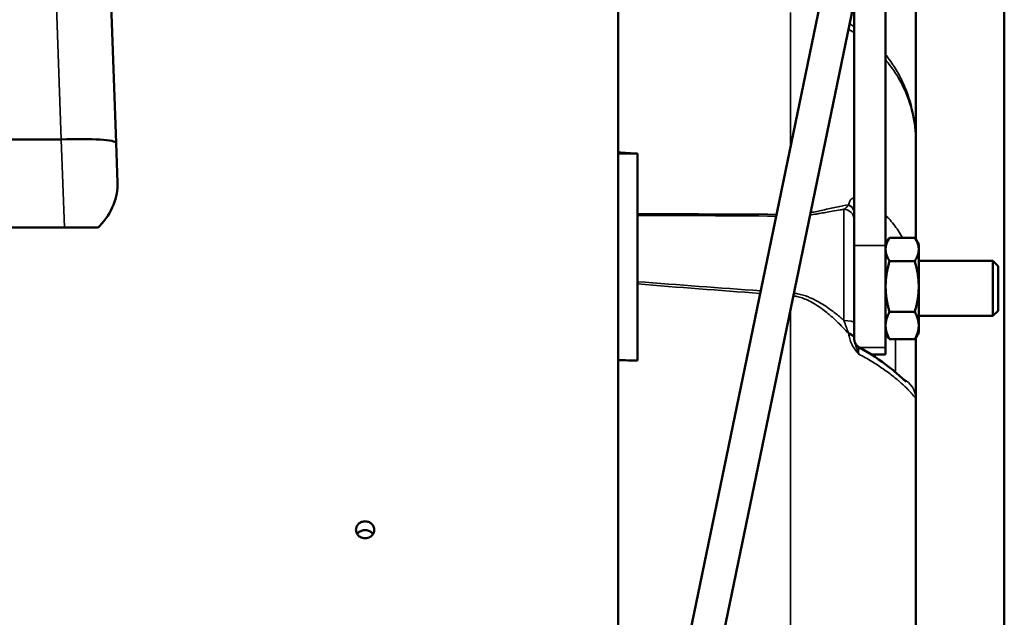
# Model space of a CAD drawing. Header units: inches. Extents: x 1 to 237, y 4 to 150.
# Tile 89 of 166: x 120.31 to 125.9, y 117.45 to 120.84. Entities that reach past the tile are written whole.
import ezdxf

# ---------------------------------------------------------------- set-up
doc = ezdxf.new("R2010")
doc.units = ezdxf.units.IN
doc.header["$LTSCALE"] = 7
doc.header["$MEASUREMENT"] = 0
for name, color, linetype, lineweight in [('Dimension (ANSI)', 7, 'Continuous', 25), ('Visible (ANSI)', 7, 'Continuous', 50), ('Visible Narrow (ANSI)', 7, 'Continuous', 35)]:
    doc.layers.add(name, color=color, linetype=linetype, lineweight=lineweight)
doc.styles.add('Dimension Text', font='tahoma.ttf')
doc.dimstyles.new('Dual Dimension', dxfattribs={"dimscale": 7, "dimtxt": 0.12, "dimasz": 0.098425, "dimexe": 0.125, "dimexo": 0.0625, "dimgap": 0.031496, "dimtad": 0, "dimtih": 1, "dimtoh": 1, "dimrnd": 1e-08, "dimzin": 4, "dimdsep": 46, "dimtxsty": 'Dimension Text', "dimcen": 0.09, "dimdle": 0.393701, "dimclrd": 256, "dimclre": 256, "dimclrt": 256, "dimadec": 0, "dimazin": 1, "dimtfac": 1, "dimtofl": 0, "dimtmove": 0, "dimatfit": 3, "dimfxl": 1, "dimtolj": 1, "dimtzin": 4, "dimlwd": -1, "dimlwe": -1, "dimarcsym": 0})

# ---------------------------------------------------------------- blocks, each defined once
blk = doc.blocks.new('*D10')
at = {"layer": 'Defpoints', "color": 0, "transparency": 16777216}
for p in [(133.3781, 137.6703), (133.3781, 124.9932), (104.713, 109.4716)]:
    blk.add_point(p, dxfattribs=at)
at = {"layer": 'Dimension (ANSI)', "transparency": 16777216}
for p, q in [((104.713, 109.9091), (104.713, 138.5453)), ((133.3781, 125.4307), (133.3781, 138.5453)), ((105.402, 137.6703), (115.1345, 137.6703)), ((132.6891, 137.6703), (122.9566, 137.6703))]:
    blk.add_line(p, q, dxfattribs=at)
for points in [[(105.402, 137.7852), (105.402, 137.5555), (104.713, 137.6703)], [(132.6891, 137.7852), (132.6891, 137.5555), (133.3781, 137.6703)]]:
    blk.add_solid(points, dxfattribs=at)
at = {"layer": 'Dimension (ANSI)', "transparency": 16777216, "insert": (119.0455, 137.6703), "char_height": 0.84, "attachment_point": 5, "style": 'Dimension Text'}
blk.add_mtext('\\A1;{\\H3.0x;(}\\S28.67^ 728.1 mm;{\\H3.0x;)}', dxfattribs=at)

msp = doc.modelspace()

# ---------------------------------------------------------------- linework, layer by layer
at = {"layer": 'Visible (ANSI)'}
for p, q in [((125.9014, 106.8683), (125.9014, 126.8093)), ((125.7046, 125.0506), (122.8569, 111.2662)), ((123.0405, 111.2283), (125.8883, 125.0127)), ((120.7771, 122.3842), (120.8553, 120.1432)), ((125.2271, 119.5609), (125.2271, 121.102)), ((123.7081, 120.089), (123.7081, 120.9483)), ((125.0481, 119.5609), (125.0481, 120.9458)), ((125.3981, 120.1482), (125.3981, 120.9232)), ((120.5427, 120.1636), (114.1944, 120.1636)), ((120.8553, 120.1432), (120.8632, 119.917)), ((125.3981, 120.1482), (125.3981, 119.5962)), ((123.7081, 120.089), (123.7081, 120.0824)), ((123.7081, 118.9089), (123.7081, 120.0824)), ((123.8181, 120.0829), (123.8181, 119.7398)), ((123.8181, 119.3549), (123.8181, 119.7312)), ((125.2418, 119.7171), (125.2418, 119.7171)), ((120.5618, 119.6636), (118.7479, 119.6636)), ((120.5618, 119.6636), (120.7527, 119.6636)), ((125.2271, 119.5667), (125.2454, 119.5985)), ((125.3927, 119.6051), (125.2494, 119.6051)), ((125.4151, 119.5667), (125.3967, 119.5985)), ((125.0481, 119.5609), (125.0481, 119.0959)), ((125.2271, 119.5609), (125.2271, 118.9809)), ((125.4151, 119.5385), (125.4151, 119.5667)), ((125.4151, 119.3277), (125.4151, 119.5385)), ((125.3927, 119.4719), (125.2494, 119.4719)), ((125.8371, 119.473), (125.4151, 119.473)), ((125.8371, 119.473), (125.8371, 119.1605)), ((125.8671, 119.443), (125.8371, 119.473)), ((125.8671, 119.443), (125.8671, 119.1905)), ((123.8181, 119.3423), (123.8181, 118.9076)), ((125.4151, 119.1059), (125.4151, 119.3277)), ((124.8432, 119.242), (124.8432, 119.242)), ((124.8906, 119.2128), (124.8906, 119.2128)), ((124.9774, 119.1458), (124.9775, 119.1458)), ((125.3927, 119.1835), (125.2494, 119.1835)), ((125.8371, 119.1605), (125.4151, 119.1605)), ((125.8671, 119.1905), (125.8371, 119.1605)), ((125.4151, 119.0667), (125.4151, 119.1059)), ((125.0481, 119.0334), (125.0481, 119.0334)), ((125.2271, 119.0667), (125.2454, 119.0349)), ((125.4151, 119.0667), (125.3967, 119.0349)), ((125.3981, 119.0373), (125.3981, 118.6921)), ((125.0481, 118.9771), (125.0481, 118.9771)), ((125.2271, 118.9417), (125.2271, 118.9809)), ((125.3927, 119.0283), (125.2494, 119.0283)), ((125.1454, 118.9417), (125.2271, 118.9417)), ((123.7081, 116.2093), (123.7081, 118.9089)), ((125.2811, 118.8086), (125.2811, 118.8086)), ((125.3981, 118.6921), (125.3981, 114.1917))]:
    msp.add_line(p, q, dxfattribs=at)
for centre, major_axis, ratio, start_param, end_param in [((120.4698, 122.2424), (-0.0746, 2.0787), 0.149993, 3.136213, 3.14136), ((120.5435, 120.1323), (0.3118, 0.0109), 0.100404, 0, 1.564736), ((116.0976, -78.1994), (331.1052, -21.3688), 0.597934, 1.586064, 1.586396), ((123.8181, 119.7848), (0, 0.0602), 0.000102, 3.61404, 3.86791), ((123.8181, 119.3823), (0, 0.0602), 0.000149, 3.986055, 4.239922), ((125.1704, 119.1119), (-0.1128, -0.1062), 0.445934, 5.88634, 5.921723), ((116.0976, 384.8244), (-330.5643, 28.5392), 0.799881, 1.662715, 1.663047)]:
    msp.add_ellipse(centre, major_axis=major_axis, ratio=ratio, start_param=start_param, end_param=end_param, dxfattribs=at)
msp.add_open_spline([(123.7081, 120.0824), (123.7447, 120.0826), (123.7814, 120.0828), (123.8181, 120.0829)], degree=3, dxfattribs=at)
for points, knots in [([(120.8632, 119.917), (120.8646, 119.878), (120.8575, 119.8347), (120.8237, 119.7491), (120.797, 119.7068), (120.7582, 119.6687), (120.7555, 119.6662), (120.7527, 119.6636)], [-4.6020715, -4.6020715, -4.6020715, -4.6020715, -4.1262888, -4.1262888, -3.6432648, -3.6432648, -3.6085389, -3.6085389, -3.6085389, -3.6085389]), ([(125.0481, 119.0959), (125.0481, 119.0891), (125.0481, 119.0824), (125.0481, 119.0717), (125.0481, 119.0677), (125.0481, 119.0532), (125.0481, 119.043), (125.0481, 119.0334)], [0.000684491, 0.000684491, 0.000684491, 0.000684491, 0.001229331, 0.001229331, 0.001571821, 0.001571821, 0.002459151, 0.002459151, 0.002459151, 0.002459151]), ([(125.0482, 119.0304), (125.0485, 119.0239), (125.0499, 119.0174), (125.0547, 119.0053), (125.0581, 118.9996), (125.0665, 118.9897), (125.0716, 118.9854), (125.0778, 118.9817), (125.0784, 118.9813), (125.079, 118.981)], [0, 0, 0, 0, 0.0493529, 0.0493529, 0.0988946, 0.0988946, 0.1484285, 0.1484285, 0.1538016, 0.1538016, 0.1538016, 0.1538016]), ([(125.0792, 118.9809), (125.1411, 118.9469), (125.1975, 118.9082), (125.2611, 118.8588), (125.2781, 118.8447), (125.3047, 118.8218), (125.3152, 118.8124), (125.3308, 118.7983), (125.3367, 118.7929), (125.3424, 118.7878), (125.3438, 118.7866), (125.3438, 118.7866)], [0, 0, 0, 0, 0.57921, 0.57921, 0.823891, 0.823891, 1.024177, 1.024177, 1.192895, 1.192895, 1.286518, 1.286518, 1.286518, 1.286518]), ([(122.2701, 117.8971), (122.2635, 117.8971), (122.2566, 117.8983), (122.2438, 117.9033), (122.2379, 117.907), (122.2287, 117.9156), (122.2247, 117.9211), (122.2194, 117.933), (122.2181, 117.9394), (122.2181, 117.9516), (122.2194, 117.958), (122.2247, 117.9699), (122.2287, 117.9753), (122.2379, 117.9839), (122.2438, 117.9876), (122.2566, 117.9925), (122.2635, 117.9937), (122.2701, 117.9937), (122.2766, 117.9937), (122.2836, 117.9925), (122.2964, 117.9876), (122.3022, 117.9839), (122.3115, 117.9753), (122.3155, 117.9699), (122.3208, 117.958), (122.3221, 117.9516), (122.3221, 117.9394), (122.3208, 117.933), (122.3155, 117.9211), (122.3115, 117.9156), (122.3022, 117.907), (122.2964, 117.9033), (122.2836, 117.8983), (122.2766, 117.8971), (122.2701, 117.8971)], [0.3980256, 0.3980256, 0.3980256, 0.3980256, 0.4477788, 0.4477788, 0.497532, 0.497532, 0.5472852, 0.5472852, 0.5970384, 0.5970384, 0.6467917, 0.6467917, 0.6965449, 0.6965449, 0.7462981, 0.7462981, 0.7960513, 0.7960513, 0.7960513, 0.8458045, 0.8458045, 0.8955577, 0.8955577, 0.9453109, 0.9453109, 0.9950641, 0.9950641, 1.0448173, 1.0448173, 1.0945705, 1.0945705, 1.1443237, 1.1443237, 1.1940769, 1.1940769, 1.1940769, 1.1940769]), ([(122.2254, 117.9207), (122.2277, 117.9242), (122.2304, 117.9274), (122.2379, 117.9344), (122.2438, 117.9381), (122.2566, 117.943), (122.2635, 117.9442), (122.2701, 117.9442)], [0.2668551, 0.2668551, 0.2668551, 0.2668551, 0.2985194, 0.2985194, 0.3482726, 0.3482726, 0.3980258, 0.3980258, 0.3980258, 0.3980258]), ([(122.2701, 117.9442), (122.2766, 117.9442), (122.2836, 117.943), (122.2964, 117.9381), (122.3022, 117.9344), (122.3098, 117.9274), (122.3125, 117.9242), (122.3147, 117.9207)], [-0.3980258, -0.3980258, -0.3980258, -0.3980258, -0.3482726, -0.3482726, -0.2985194, -0.2985194, -0.2668551, -0.2668551, -0.2668551, -0.2668551])]:
    msp.add_open_spline(points, degree=3, knots=knots, dxfattribs=at)
for points, weights in [([(125.2494, 119.6051), (125.2271, 119.5694), (125.2271, 119.5385)], [1.65928677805, 1.787633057, 1.787633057]), ([(125.4151, 119.5385), (125.4151, 119.5694), (125.3927, 119.6051)], [1.787633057, 1.787633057, 1.65928677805]), ([(125.2271, 119.5385), (125.2271, 119.5076), (125.2494, 119.4719)], [1.787633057, 1.787633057, 1.65928677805]), ([(125.3927, 119.4719), (125.4151, 119.5076), (125.4151, 119.5385)], [1.65928677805, 1.787633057, 1.787633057]), ([(125.2494, 119.4719), (125.2271, 119.3946), (125.2271, 119.3277)], [1.65928677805, 1.787633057, 1.787633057]), ([(125.4151, 119.3277), (125.4151, 119.3946), (125.3927, 119.4719)], [1.787633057, 1.787633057, 1.65928677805]), ([(125.2271, 119.3277), (125.2271, 119.2607), (125.2494, 119.1835)], [1.787633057, 1.787633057, 1.65928677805]), ([(125.3927, 119.1835), (125.4151, 119.2607), (125.4151, 119.3277)], [1.65928677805, 1.787633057, 1.787633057]), ([(125.2494, 119.1835), (125.2271, 119.1419), (125.2271, 119.1059)], [1.65928677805, 1.787633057, 1.787633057]), ([(125.4151, 119.1059), (125.4151, 119.1419), (125.3927, 119.1835)], [1.787633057, 1.787633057, 1.65928677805]), ([(125.2271, 119.1059), (125.2271, 119.0699), (125.2494, 119.0283)], [1.787633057, 1.787633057, 1.65928677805]), ([(125.3927, 119.0283), (125.4151, 119.0699), (125.4151, 119.1059)], [1.65928677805, 1.787633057, 1.787633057]), ([(125.2494, 119.0283), (125.2473, 119.0316), (125.2454, 119.0349)], [1.65928677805, 1.67046158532, 1.68066342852]), ([(125.3967, 119.0349), (125.3948, 119.0316), (125.3927, 119.0283)], [1.68066342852, 1.67046158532, 1.65928677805])]:
    msp.add_rational_spline(points, weights, degree=2, dxfattribs=at)
at = {"layer": 'Visible Narrow (ANSI)'}
for p, q in [((120.5427, 120.1636), (120.4653, 122.3815)), ((124.6873, 120.884), (124.6873, 120.1264)), ((120.5618, 119.6636), (120.5443, 120.1637)), ((124.9902, 119.7665), (124.9902, 119.1347)), ((125.0481, 119.5609), (125.2271, 119.5609)), ((124.6873, 119.1996), (124.6873, 114.1285)), ((125.0115, 119.0662), (125.0115, 119.0662)), ((125.0792, 118.9809), (125.2271, 118.9809)), ((125.2823, 118.8411), (125.2823, 119.0283))]:
    msp.add_line(p, q, dxfattribs=at)
for centre, major_axis, ratio, start_param, end_param in [((124.9881, 119.7079), (0.06, 0), 0.977607, 0, 1.53589), ((125.1955, 119.7884), (-0.1892, -0.0286), 0.396925, 5.867047, 5.901694), ((124.9881, 119.7467), (0.06, 0), 0.808527, 0, 1.09288), ((124.9883, 119.7517), (0.0598, -0.0045), 0.796951, 0.126891, 1.114744), ((124.9881, 119.1221), (0.06, 0), 0.21044, 0, 1.53589), ((125.1955, 119.1302), (-0.1808, -0.0626), 0.907512, 0.01714, 0.051786), ((124.9881, 119.0334), (0.06, 0), 0.58846, 6.283153, 7.376066), ((124.9883, 119.0266), (0.0599, 0.0034), 0.602329, 0.000172, 1.020266), ((125.1704, 119.1119), (-0.1128, -0.1062), 0.445934, 5.921723, 5.924066), ((125.2781, 118.6921), (0.12, 0), 0.994381, 0, 1.137926)]:
    msp.add_ellipse(centre, major_axis=major_axis, ratio=ratio, start_param=start_param, end_param=end_param, dxfattribs=at)
for points in [[(125.0481, 120.7701), (125.0374, 120.7768), (125.0267, 120.7832), (125.0157, 120.7893)], [(125.022, 120.8195), (125.0308, 120.8147), (125.0395, 120.8098), (125.0481, 120.8046)], [(123.8181, 119.7398), (124.081, 119.7403), (124.344, 119.7395), (124.607, 119.7377)], [(124.605, 119.7279), (124.3426, 119.7301), (124.0803, 119.7313), (123.8181, 119.7312)], [(123.8181, 119.3549), (124.0511, 119.3368), (124.2842, 119.3198), (124.5174, 119.3036)], [(124.5143, 119.2888), (124.2822, 119.3057), (124.0501, 119.3234), (123.8181, 119.3423)]]:
    msp.add_open_spline(points, degree=3, dxfattribs=at)
for points, knots in [([(125.2271, 120.6452), (125.2298, 120.6417), (125.2326, 120.6383), (125.2544, 120.6101), (125.2715, 120.5848), (125.3024, 120.5332), (125.3162, 120.5067), (125.3525, 120.426), (125.3696, 120.3716), (125.3868, 120.2887), (125.391, 120.2609), (125.3953, 120.2187), (125.3963, 120.2046), (125.3974, 120.1835), (125.3976, 120.1764), (125.398, 120.1623), (125.3981, 120.1552), (125.3981, 120.1482)], [0.00464607, 0.00464607, 0.00464607, 0.00464607, 0.00499527, 0.00499527, 0.00749291, 0.00749291, 0.00999054, 0.00999054, 0.01498581, 0.01498581, 0.01748345, 0.01748345, 0.01873227, 0.01873227, 0.01935667, 0.01935667, 0.01998108, 0.01998108, 0.01998108, 0.01998108]), ([(125.3981, 120.1482), (125.3981, 120.1755), (125.3966, 120.2028), (125.3936, 120.2299), (125.3935, 120.23), (125.3935, 120.2302), (125.3935, 120.2303), (125.3905, 120.2573), (125.386, 120.2841), (125.3799, 120.3106), (125.3799, 120.3108), (125.3798, 120.3111), (125.3798, 120.3113), (125.3676, 120.3643), (125.3495, 120.4165), (125.3238, 120.4681), (125.3237, 120.4685), (125.3235, 120.4688), (125.3233, 120.4692), (125.3106, 120.4948), (125.2962, 120.5198), (125.28, 120.5443), (125.2798, 120.5446), (125.2796, 120.5449), (125.2794, 120.5453), (125.2637, 120.569), (125.2463, 120.5922), (125.2271, 120.6149)], [-0.00002761, -0.00002761, -0.00002761, -0.00002761, 0.00249546, 0.00249546, 0.00249546, 0.00250898, 0.00250898, 0.00250898, 0.00501853, 0.00501853, 0.00501853, 0.005043, 0.005043, 0.005043, 0.01006466, 0.01006466, 0.01006466, 0.01010011, 0.01010011, 0.01010011, 0.01258773, 0.01258773, 0.01258773, 0.01262199, 0.01262199, 0.01262199, 0.01503833, 0.01503833, 0.01503833, 0.01503833]), ([(125.0179, 119.7925), (125.0184, 119.7996), (125.0202, 119.806), (125.0258, 119.8173), (125.0298, 119.8222), (125.0386, 119.8293), (125.043, 119.8318), (125.0481, 119.8337)], [0, 0, 0, 0, 0.000889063, 0.000889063, 0.001778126, 0.001778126, 0.002486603, 0.002486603, 0.002486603, 0.002486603]), ([(124.9902, 119.7665), (124.9837, 119.7655), (124.9771, 119.7645), (124.9552, 119.7608), (124.9395, 119.7581), (124.9114, 119.7531), (124.8991, 119.7509), (124.8751, 119.7466), (124.8635, 119.7445), (124.8454, 119.7415), (124.8391, 119.7405), (124.8214, 119.7377), (124.8098, 119.736), (124.7978, 119.7345)], [0.002027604, 0.002027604, 0.002027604, 0.002027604, 0.00269546, 0.00269546, 0.004237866, 0.004237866, 0.005390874, 0.005390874, 0.006448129, 0.006448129, 0.007000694, 0.007000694, 0.007993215, 0.007993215, 0.007993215, 0.007993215]), ([(124.8005, 119.7476), (124.8253, 119.7519), (124.8485, 119.7569), (124.8708, 119.7619), (124.8842, 119.7648), (124.8973, 119.7678), (124.9101, 119.7707), (124.9229, 119.7736), (124.9353, 119.7764), (124.9475, 119.779), (124.9479, 119.7791), (124.9482, 119.7791), (124.9485, 119.7792), (124.9725, 119.7844), (124.9955, 119.7889), (125.0179, 119.7925)], [0.003024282, 0.003024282, 0.003024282, 0.003024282, 0.005171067, 0.005171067, 0.005171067, 0.006463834, 0.006463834, 0.006463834, 0.0077566, 0.0077566, 0.0077566, 0.007791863, 0.007791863, 0.007791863, 0.010342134, 0.010342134, 0.010342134, 0.010342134]), ([(124.9902, 119.7665), (124.9932, 119.7683), (124.9963, 119.7703), (124.9993, 119.7727), (125.0006, 119.7737), (125.0018, 119.7748), (125.0031, 119.7759), (125.0032, 119.776), (125.0032, 119.776), (125.0032, 119.7761), (125.0075, 119.7799), (125.0116, 119.7843), (125.0157, 119.7897)], [0, 0, 0, 0, 0.00069462, 0.00069462, 0.00069462, 0.0009902, 0.0009902, 0.0009902, 0.001001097, 0.001001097, 0.001001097, 0.0019804, 0.0019804, 0.0019804, 0.0019804]), ([(125.2271, 119.7321), (125.2331, 119.7262), (125.239, 119.7202), (125.2545, 119.7034), (125.2639, 119.6924), (125.273, 119.6807), (125.2732, 119.6805), (125.2819, 119.6693), (125.2902, 119.6578), (125.306, 119.6336), (125.3134, 119.621), (125.3208, 119.6075), (125.3211, 119.6068), (125.3217, 119.6058), (125.3219, 119.6055), (125.3221, 119.6051)], [0.015792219, 0.015792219, 0.015792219, 0.015792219, 0.016520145, 0.016520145, 0.017751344, 0.017751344, 0.017771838, 0.017771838, 0.018958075, 0.018958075, 0.020164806, 0.020164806, 0.020227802, 0.020227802, 0.020260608, 0.020260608, 0.020260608, 0.020260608]), ([(125.0179, 119.0592), (124.9956, 119.084), (124.9726, 119.1079), (124.9483, 119.131), (124.9479, 119.1314), (124.9324, 119.1461), (124.9169, 119.16), (124.8911, 119.1814), (124.8812, 119.1893), (124.871, 119.1969), (124.8709, 119.1969), (124.8709, 119.1969), (124.8573, 119.2071), (124.8435, 119.2166), (124.8169, 119.233), (124.8042, 119.2402), (124.7891, 119.2476), (124.787, 119.2485), (124.7849, 119.2495), (124.7847, 119.2496), (124.7742, 119.2545), (124.7635, 119.2589), (124.7476, 119.2643), (124.7426, 119.2659), (124.7374, 119.2674), (124.7374, 119.2674), (124.7374, 119.2674), (124.7281, 119.27), (124.7187, 119.2721), (124.707, 119.2741), (124.7049, 119.2744), (124.7028, 119.2747)], [0.001168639, 0.001168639, 0.001168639, 0.001168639, 0.003719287, 0.003719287, 0.003755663, 0.003755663, 0.005364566, 0.005364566, 0.006339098, 0.006339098, 0.006342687, 0.006342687, 0.006342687, 0.007642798, 0.007642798, 0.008756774, 0.008756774, 0.00892971, 0.00892971, 0.008940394, 0.008940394, 0.009817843, 0.009817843, 0.010223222, 0.010223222, 0.010225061, 0.010225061, 0.010225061, 0.010963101, 0.010963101, 0.011124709, 0.011124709, 0.011124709, 0.011124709]), ([(124.706, 119.2902), (124.7128, 119.2893), (124.7194, 119.2882), (124.7315, 119.2858), (124.737, 119.2846), (124.7528, 119.2806), (124.7631, 119.2775), (124.78, 119.2715), (124.7867, 119.2689), (124.8001, 119.2634), (124.8068, 119.2604), (124.823, 119.2528), (124.8324, 119.2479), (124.845, 119.241), (124.8484, 119.2391), (124.8636, 119.2302), (124.8753, 119.223), (124.8992, 119.2071), (124.9113, 119.1984), (124.9394, 119.1774), (124.9551, 119.1648), (124.9771, 119.1461), (124.9837, 119.1405), (124.9902, 119.1347)], [0.000442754, 0.000442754, 0.000442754, 0.000442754, 0.000952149, 0.000952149, 0.001380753, 0.001380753, 0.002201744, 0.002201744, 0.002751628, 0.002751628, 0.003302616, 0.003302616, 0.004107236, 0.004107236, 0.004403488, 0.004403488, 0.005459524, 0.005459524, 0.006605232, 0.006605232, 0.008147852, 0.008147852, 0.008806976, 0.008806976, 0.008806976, 0.008806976]), ([(125.0157, 119.0648), (125.0116, 119.0759), (125.0074, 119.0873), (125.0032, 119.0989), (124.9989, 119.1106), (124.9945, 119.1225), (124.9902, 119.1347)], [0, 0, 0, 0, 0.000984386, 0.000984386, 0.000984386, 0.0019804, 0.0019804, 0.0019804, 0.0019804]), ([(125.074, 118.9436), (125.0701, 118.948), (125.0662, 118.9526), (125.0589, 118.9618), (125.0554, 118.9665), (125.0519, 118.9715), (125.0518, 118.9717), (125.0459, 118.9801), (125.0408, 118.9885), (125.0358, 118.9982), (125.0352, 118.9993), (125.0345, 119.0007), (125.0344, 119.0009), (125.0319, 119.0061), (125.0297, 119.0111), (125.0259, 119.0208), (125.0243, 119.0256), (125.0229, 119.0304), (125.0229, 119.0306), (125.0201, 119.0404), (125.0184, 119.0499), (125.0179, 119.0592)], [-0.000011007, -0.000011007, -0.000011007, -0.000011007, 0.000439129, 0.000439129, 0.000889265, 0.000889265, 0.000908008, 0.000908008, 0.001685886, 0.001685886, 0.001789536, 0.001789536, 0.001811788, 0.001811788, 0.002260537, 0.002260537, 0.002689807, 0.002689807, 0.002704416, 0.002704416, 0.003590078, 0.003590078, 0.003590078, 0.003590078]), ([(125.0482, 119.0301), (125.0484, 119.0267), (125.0488, 119.0233), (125.0495, 119.0198), (125.0498, 119.0182), (125.0502, 119.0165), (125.0506, 119.0148), (125.0508, 119.0138), (125.0511, 119.0128), (125.0513, 119.0118), (125.0524, 119.0079), (125.0536, 119.0039), (125.055, 118.9998), (125.0559, 118.9972), (125.0568, 118.9945), (125.0578, 118.9917), (125.058, 118.9913), (125.0582, 118.9908), (125.0583, 118.9903), (125.0607, 118.9836), (125.0633, 118.9767), (125.0658, 118.9692), (125.0661, 118.9684), (125.0664, 118.9676), (125.0667, 118.9667), (125.0678, 118.9635), (125.0689, 118.9603), (125.0699, 118.9569), (125.0712, 118.9531), (125.0724, 118.949), (125.0736, 118.945), (125.0737, 118.9445), (125.0739, 118.9441), (125.074, 118.9436)], [0, 0, 0, 0, 0.000456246, 0.000456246, 0.000456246, 0.000672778, 0.000672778, 0.000672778, 0.000797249, 0.000797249, 0.000797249, 0.001285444, 0.001285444, 0.001285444, 0.001594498, 0.001594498, 0.001594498, 0.001649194, 0.001649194, 0.001649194, 0.002391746, 0.002391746, 0.002391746, 0.002476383, 0.002476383, 0.002476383, 0.002790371, 0.002790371, 0.002790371, 0.003149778, 0.003149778, 0.003149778, 0.003188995, 0.003188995, 0.003188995, 0.003188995]), ([(125.0792, 118.9809), (125.0789, 118.9811), (125.0785, 118.9812), (125.0775, 118.9813), (125.0768, 118.9809), (125.0759, 118.9794), (125.0755, 118.9785), (125.0747, 118.9758), (125.0743, 118.9734), (125.0739, 118.9688), (125.0738, 118.9669), (125.0736, 118.9612), (125.0736, 118.9571), (125.0738, 118.9497), (125.0739, 118.9468), (125.074, 118.9436)], [0.003620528, 0.003620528, 0.003620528, 0.003620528, 0.003816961, 0.003816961, 0.004283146, 0.004283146, 0.004580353, 0.004580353, 0.005065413, 0.005065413, 0.005343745, 0.005343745, 0.005820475, 0.005820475, 0.006107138, 0.006107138, 0.006107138, 0.006107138]), ([(125.3981, 118.6921), (125.3981, 118.6915), (125.397, 118.693), (125.3944, 118.6963), (125.3931, 118.698), (125.3914, 118.7002), (125.3893, 118.7028), (125.3872, 118.7055), (125.3846, 118.7086), (125.3816, 118.7121), (125.3813, 118.7124), (125.381, 118.7128), (125.3808, 118.7131), (125.3778, 118.7166), (125.3744, 118.7204), (125.3706, 118.7246), (125.3704, 118.7249), (125.3702, 118.7251), (125.37, 118.7254), (125.3663, 118.7294), (125.3622, 118.7338), (125.3578, 118.7384), (125.3573, 118.7389), (125.3569, 118.7394), (125.3564, 118.7398), (125.3517, 118.7446), (125.3466, 118.7498), (125.3411, 118.7552), (125.3351, 118.761), (125.3286, 118.7672), (125.3215, 118.7737), (125.3212, 118.774), (125.3209, 118.7743), (125.3206, 118.7745), (125.3145, 118.78), (125.3081, 118.7858), (125.3014, 118.7916), (125.3003, 118.7925), (125.2992, 118.7934), (125.2982, 118.7943), (125.2903, 118.801), (125.282, 118.8079), (125.2733, 118.8149), (125.2643, 118.8222), (125.2547, 118.8296), (125.2448, 118.8371), (125.2354, 118.8441), (125.2258, 118.8511), (125.2156, 118.8582), (125.215, 118.8587), (125.2145, 118.8591), (125.2139, 118.8595), (125.204, 118.8664), (125.1936, 118.8734), (125.1831, 118.8803), (125.1719, 118.8876), (125.1604, 118.8949), (125.1486, 118.902), (125.125, 118.9164), (125.1001, 118.9303), (125.074, 118.9436)], [0, 0, 0, 0, 0.00233681, 0.00233681, 0.00233681, 0.00352771, 0.00352771, 0.00352771, 0.00472083, 0.00472083, 0.00472083, 0.0048295, 0.0048295, 0.0048295, 0.00597045, 0.00597045, 0.00597045, 0.00603688, 0.00603688, 0.00603688, 0.00713353, 0.00713353, 0.00713353, 0.00724425, 0.00724425, 0.00724425, 0.0083709, 0.0083709, 0.0083709, 0.00960567, 0.00960567, 0.00960567, 0.009659, 0.009659, 0.009659, 0.01070326, 0.01070326, 0.01070326, 0.01086638, 0.01086638, 0.01086638, 0.01206785, 0.01206785, 0.01206785, 0.01331708, 0.01331708, 0.01331708, 0.0144885, 0.0144885, 0.0144885, 0.01455554, 0.01455554, 0.01455554, 0.01569588, 0.01569588, 0.01569588, 0.01690325, 0.01690325, 0.01690325, 0.019318, 0.019318, 0.019318, 0.019318])]:
    msp.add_open_spline(points, degree=3, knots=knots, dxfattribs=at)

# ---------------------------------------------------------------- dimensions: what is measured, and where the dimension line sits
at = {"layer": 'Dimension (ANSI)'}
dim = msp.add_linear_dim(base=(133.3781, 137.6703), p1=(104.713, 109.4716), p2=(133.3781, 124.9932), text='{\\H3.0x;(}\\S<>^ 728.1 mm;{\\H3.0x;)}', dimstyle='Dual Dimension', override={"dimgap": 0.031496, "dimtih": 0, "dimtoh": 0, "dimdec": 2, "dimpost": '\\X', "dimtol": 0, "dimlim": 0, "dimtp": 0, "dimtm": 0, "dimtdec": 2, "dimatfit": 1}, dxfattribs=at)
dim.commit()
dim.dimension.update_dxf_attribs({"geometry": '*D10', "text_midpoint": (119.0455, 137.6703), "dimtype": 160})

doc.saveas('drawing.dxf')
